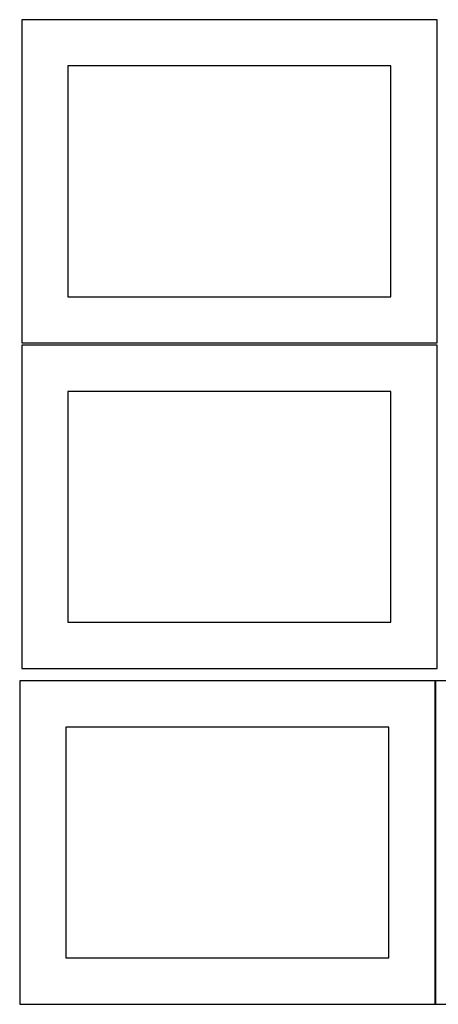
# Model space of a CAD drawing. Header units: millimetres. Extents: x 7 to 1243, y 7 to 2493.
# Tile 13 of 21: x 548 to 820, y 1269 to 1909. Entities that reach past the tile are written whole.
import ezdxf

# ---------------------------------------------------------------- set-up
doc = ezdxf.new("R2010")
doc.units = ezdxf.units.MM
doc.layers.add('COMMON', color=5, linetype='CONTINUOUS', true_color=0x0000ff)
doc.layers.add('CUT', color=7, linetype='CONTINUOUS', true_color=0x000000)

msp = doc.modelspace()

# ---------------------------------------------------------------- linework, layer by layer
at = {"layer": 'COMMON'}
for p, q in [((818.34193, 1479.041938), (818.34193, 1269.041938)), ((548.24193, 1268.941937), (818.24193, 1268.941937)), ((818.441931, 1268.941937), (1088.441931, 1268.941937))]:
    msp.add_line(p, q, dxfattribs=at)
at = {"layer": 'CUT'}
for p, q in [((819.562864, 1908.688661), (549.562864, 1908.688661)), ((549.562864, 1908.688661), (549.562864, 1698.688661)), ((819.562864, 1698.688661), (819.562864, 1908.688661)), ((789.562864, 1878.688661), (579.562864, 1878.688661)), ((579.562864, 1878.688661), (579.562864, 1728.688661)), ((789.562864, 1728.688661), (789.562864, 1878.688661)), ((579.562864, 1728.688661), (789.562864, 1728.688661)), ((549.562864, 1698.688661), (819.562864, 1698.688661)), ((819.562864, 1697.167665), (549.562864, 1697.167665)), ((549.562864, 1697.167665), (549.562864, 1487.167665)), ((819.562864, 1487.167665), (819.562864, 1697.167665)), ((789.562864, 1667.167665), (579.562864, 1667.167665)), ((579.562864, 1667.167665), (579.562864, 1517.167665)), ((789.562864, 1517.167665), (789.562864, 1667.167665)), ((579.562864, 1517.167665), (789.562864, 1517.167665)), ((549.562864, 1487.167665), (819.562864, 1487.167665)), ((818.24193, 1479.041938), (548.24193, 1479.041938)), ((548.24193, 1479.041938), (548.24193, 1269.041938)), ((818.24193, 1269.041938), (818.24193, 1479.041938)), ((1088.441931, 1479.041938), (818.441931, 1479.041938)), ((818.441931, 1479.041938), (818.441931, 1269.041938)), ((788.24193, 1449.041938), (578.24193, 1449.041938)), ((578.24193, 1449.041938), (578.24193, 1299.041938)), ((788.24193, 1299.041938), (788.24193, 1449.041938)), ((578.24193, 1299.041938), (788.24193, 1299.041938)), ((548.24193, 1269.041938), (818.24193, 1269.041938)), ((818.441931, 1269.041938), (1088.441931, 1269.041938))]:
    msp.add_line(p, q, dxfattribs=at)

doc.saveas('drawing.dxf')
